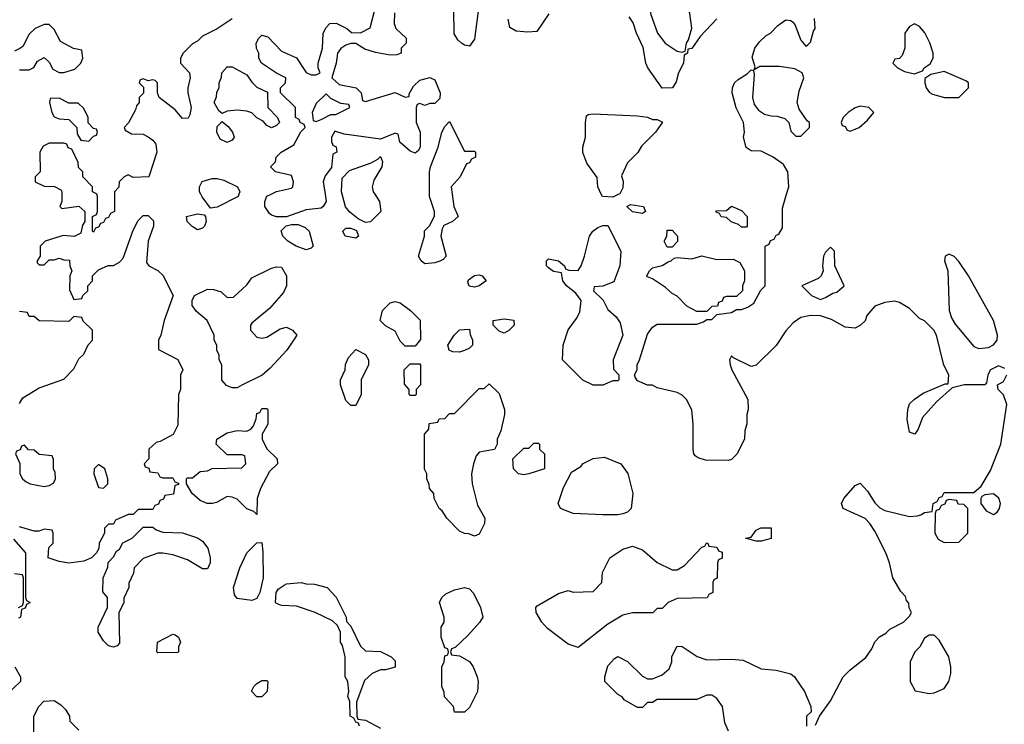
# Model space of a CAD drawing. Header units: inches. Extents: x 2769577 to 2880010, y 685631 to 825129.
# Tile 27 of 155: x 2784851 to 2788833, y 727858 to 730705. Entities that reach past the tile are written whole.
import ezdxf

# ---------------------------------------------------------------- set-up
doc = ezdxf.new("R2010")
doc.units = ezdxf.units.IN
doc.header["$MEASUREMENT"] = 0
doc.layers.add('C7782', color=7, linetype='Continuous')
doc.layers.add('C7783', color=7, linetype='Continuous')

msp = doc.modelspace()

# ---------------------------------------------------------------- linework, layer by layer
at = {"layer": 'C7782', "color": 4, "elevation": 12}
for points in [[(2785022, 730000), (2785022, 729970), (2785014, 729950), (2785022, 729942), (2785090, 729952), (2785114, 729930), (2785114, 729890), (2785105.4, 729874.6), (2785098, 729842), (2785071.3, 729828.7), (2785026.8, 729833.2), (2784954, 729810), (2784934, 729790), (2784934, 729750), (2784922, 729730), (2784922, 729722), (2784930, 729714), (2784950, 729714), (2784970, 729734), (2784990, 729734), (2785010, 729742), (2785030, 729734), (2785052.7, 729732.7), (2785054, 729710), (2785062, 729690), (2785054, 729670), (2785052.7, 729612.7), (2785070, 729574), (2785102, 729578), (2785106, 729590), (2785126, 729610), (2785126, 729630), (2785146, 729650), (2785146, 729670), (2785170, 729694), (2785208.4, 729711.6), (2785230, 729712), (2785254.6, 729725.4), (2785270, 729742), (2785308, 729850), (2785328.4, 729891.6), (2785350, 729914), (2785370, 729914), (2785391.6, 729891.6), (2785392, 729870), (2785371, 729810), (2785363.6, 729723.6), (2785374, 729710), (2785410, 729692), (2785430, 729672), (2785472, 729590), (2785436, 729490), (2785422, 729430), (2785412, 729410), (2785412.7, 729372.7), (2785490, 729332), (2785511.3, 729290), (2785502, 729270), (2785502, 729210), (2785494, 729190), (2785490, 729066), (2785471.1, 729028.9), (2785419.6, 729000.4), (2785403.6, 728996.4), (2785374, 728970), (2785374, 728930), (2785354, 728910), (2785358, 728898), (2785372.7, 728892.7), (2785378, 728878), (2785410, 728874), (2785418, 728858), (2785430, 728854), (2785470, 728854), (2785478, 728838), (2785492.7, 728832.7), (2785492.7, 728827.3), (2785478, 728822), (2785472.7, 728787.3), (2785438, 728782), (2785432.7, 728767.3), (2785418, 728762), (2785412.7, 728747.3), (2785398, 728742), (2785390, 728726), (2785330, 728726), (2785310, 728706), (2785290, 728706), (2785238, 728682), (2785230, 728666), (2785210, 728666), (2785194, 728650), (2785194, 728630), (2785172, 728590), (2785171.6, 728568.4), (2785162, 728550), (2785142, 728530), (2785110, 728517.2), (2785050, 728509.2), (2785010, 728515.3), (2784966, 728530), (2784968.4, 728571.6), (2784986, 728590), (2784986, 728630), (2784982, 728642), (2784950, 728646), (2784930, 728638), (2784910, 728638), (2784850, 728655.3)], [(2785234, 730000), (2785234, 729930), (2785218, 729922), (2785210, 729906), (2785198, 729902), (2785190, 729886), (2785178, 729882), (2785170, 729866), (2785158, 729862), (2785150, 729846), (2785146, 729850), (2785146, 729910), (2785162, 729918), (2785166, 729930), (2785166, 729990), (2785162.7, 730000)], [(2785738, 730000), (2785734, 729990), (2785650, 729948), (2785623.1, 729943.1), (2785589.1, 729989.1), (2785583.3, 730000)], [(2786086.1, 730000), (2786091, 729970), (2786078, 729950), (2786070, 729944), (2786010, 729937.2), (2785930, 729908), (2785890, 729908), (2785870, 729915.3), (2785861.2, 729921.2), (2785842, 729950), (2785842, 729970), (2785850, 729991.3), (2785867.7, 730000)], [(2786287.2, 730000), (2786306, 729970), (2786312, 729930), (2786270, 729888), (2786250, 729886), (2786220.2, 729900.2), (2786186.6, 729926.6), (2786169.4, 729949.4), (2786155.9, 730000)], [(2786600, 730000), (2786606.8, 729950), (2786624.7, 729910), (2786602, 729890), (2786566.4, 729873.6), (2786559.8, 729860.2), (2786554.8, 729830), (2786576, 729750), (2786564, 729736), (2786550, 729729.3), (2786530, 729722.7), (2786490, 729719), (2786475.3, 729730), (2786464, 729750), (2786488, 729830), (2786488.4, 729851.6), (2786508.4, 729871.6), (2786528.4, 729911.6), (2786528.7, 729930), (2786509, 729990), (2786509, 730000)], [(2787274, 730000), (2787250, 729988), (2787208, 729990), (2787203.2, 730000)], [(2788834.9, 729294.9), (2788810, 729305.6), (2788777.3, 729290), (2788767.3, 729270), (2788762, 729238), (2788754, 729230), (2788671, 729229), (2788622, 729218), (2788559.8, 729160.2), (2788503, 729097), (2788484.7, 729050), (2788472, 729030), (2788450, 729038), (2788440.9, 729090), (2788442.7, 729130), (2788450, 729152), (2788470, 729172), (2788504.7, 729195.3), (2788594, 729234), (2788606, 729234), (2788608.7, 729270), (2788589.4, 729309.4), (2788559, 729430), (2788548.7, 729450), (2788510, 729488), (2788490, 729498), (2788450, 729538), (2788410, 729562), (2788390, 729568), (2788350, 729562), (2788310, 729548), (2788278, 729510), (2788270, 729488), (2788252, 729470), (2788230, 729459), (2788190, 729462), (2788134, 729494), (2788090, 729508.7), (2788050, 729509), (2788010, 729502), (2787979.8, 729480.2), (2787950, 729448), (2787911.1, 729388.9), (2787830, 729308.7), (2787810, 729304), (2787738, 729338), (2787730, 729346), (2787722, 729330), (2787724.7, 729310), (2787731.3, 729290), (2787796, 729170), (2787798, 729130), (2787792, 729110), (2787791.6, 729071.6), (2787783.6, 729043.6), (2787782, 729010), (2787750.9, 728949.1), (2787730, 728928), (2787716.9, 728923.1), (2787624.7, 728924.7), (2787594.6, 728934.6), (2787583.1, 728943.1), (2787578, 728950), (2787575.3, 728970), (2787575.3, 729070), (2787568.9, 729128.9), (2787548, 729170), (2787530, 729188), (2787510, 729198), (2787430, 729218), (2787410, 729228), (2787390, 729228), (2787350, 729246), (2787340.4, 729260.4), (2787338, 729270), (2787348, 729290), (2787348, 729310), (2787358, 729330), (2787390, 729434), (2787410, 729462), (2787430, 729474), (2787590, 729474), (2787616.4, 729483.6), (2787630, 729494), (2787650, 729494), (2787670, 729514), (2787730, 729522), (2787750, 729534), (2787770, 729534), (2787796.4, 729543.6), (2787820.4, 729559.6), (2787848.4, 729611.6), (2787866, 729630), (2787866, 729790), (2787882, 729798), (2787887.3, 729812.7), (2787902, 729818), (2787910, 729834), (2787922, 729838), (2787936.4, 729863.6), (2787936.4, 729943.6), (2787953.1, 730000)], [(2784850, 729154), (2784863.1, 729176.9), (2784930, 729218), (2785030, 729252), (2785070, 729294), (2785090, 729334), (2785110, 729354), (2785128.4, 729391.6), (2785146, 729410), (2785146, 729450), (2785107.3, 729487.3), (2785102, 729502), (2785070, 729506), (2785050, 729486), (2784930, 729488), (2784910, 729506), (2784890, 729506), (2784882, 729522), (2784850, 729526)], [(2788070, 727854), (2788086, 727890), (2788130, 727952), (2788182, 728050), (2788210, 728078), (2788272.9, 728127.1), (2788298, 728162), (2788309.1, 728190.9), (2788328.9, 728211.1), (2788354.6, 728225.4), (2788370, 728242), (2788426, 728270), (2788450, 728294), (2788458, 728310), (2788448.4, 728328.4), (2788447.3, 728347.3), (2788438, 728358), (2788433.6, 728373.6), (2788414.6, 728394.6), (2788382, 728450), (2788369, 728510), (2788354, 728550), (2788310, 728638), (2788289.3, 728669.3), (2788270, 728688.7), (2788182, 728730), (2788175.3, 728750), (2788184, 728770), (2788230, 728822), (2788250, 728832), (2788279.8, 728799.8), (2788310, 728752), (2788330, 728732), (2788350, 728722), (2788450, 728698), (2788480.4, 728699.6), (2788496.4, 728703.6), (2788510, 728714), (2788542, 728718), (2788546, 728750), (2788562, 728758), (2788570, 728774), (2788582, 728778), (2788590, 728794), (2788710, 728794), (2788740.4, 728819.6), (2788777, 728883), (2788819.6, 728990), (2788843.5, 729150), (2788830, 729189.4), (2788809, 729210), (2788806, 729230), (2788830, 729242.8), (2788843.6, 729270)], [(2784826.4, 728606.4), (2784874, 728550), (2784874, 728370), (2784878, 728358), (2784894, 728350), (2784878, 728342), (2784872.7, 728327.3), (2784858, 728322), (2784854, 728290), (2784846, 728286)], [(2784846, 728330), (2784862, 728338), (2784866, 728350), (2784866, 728450), (2784862, 728462), (2784830, 728466)], [(2786226, 727850), (2786222, 727862), (2786210, 727866), (2786202, 727882), (2786188, 727890), (2786186, 727950), (2786178, 727970), (2786182, 727990), (2786178, 728030), (2786168, 728050), (2786168, 728130), (2786156.4, 728176.4), (2786148.7, 728190), (2786148, 728230), (2786136.4, 728256.4), (2786116.4, 728276.4), (2786046, 728310), (2785970, 728335.3), (2785910, 728338), (2785890, 728346), (2785886, 728350), (2785888, 728390), (2785896.4, 728403.6), (2785920.2, 728419.8), (2785930, 728424.7), (2785990, 728431), (2786010, 728424.7), (2786043.6, 728423.6), (2786094, 728410), (2786131.6, 728371.6), (2786172, 728290), (2786172.7, 728272.7), (2786190, 728254), (2786230, 728174), (2786250, 728154), (2786310, 728152), (2786354, 728130), (2786370, 728114), (2786370, 728088), (2786330, 728078), (2786310, 728078), (2786276.9, 728063.1), (2786245.4, 728034.6), (2786212.7, 727947.3), (2786214, 727890), (2786218, 727878), (2786250, 727874), (2786310, 727842)], [(2787718, 727830), (2787703.1, 727863.1), (2787693.2, 727930), (2787670, 727962), (2787650, 727975.3), (2787630, 727975.3), (2787590, 727958), (2787430, 727958), (2787410, 727946), (2787390, 727946), (2787370, 727926), (2787350, 727926), (2787296.4, 727956.4), (2787288.4, 727968.4), (2787270, 727978), (2787218, 728030), (2787218, 728050), (2787230, 728094), (2787256.4, 728123.6), (2787270, 728131.3), (2787310, 728111.3), (2787370, 728052), (2787390, 728042), (2787410, 728042), (2787450, 728058), (2787478, 728082), (2787488.7, 728110), (2787488.9, 728131.1), (2787510, 728174), (2787530, 728172), (2787591.1, 728131.1), (2787630, 728118), (2787730, 728121), (2787776.9, 728116.9), (2787850, 728082), (2787910, 728076), (2787970, 728061), (2787984.7, 728050), (2788024.7, 727990), (2788051.3, 727930), (2788052, 727908), (2788034, 727890), (2788034, 727850)], [(2784832, 728090), (2784854, 728050), (2784854, 728030), (2784801, 727979)], [(2784908, 727750), (2784908.7, 727890), (2784928, 727930), (2784948.9, 727951.1), (2784990, 727954), (2785016.9, 727936.9), (2785036.9, 727916.9), (2785052, 727890), (2785054, 727870), (2785090, 727834)]]:
    msp.add_lwpolyline(points, dxfattribs=at)
for points in [[(2787370, 729922), (2787330, 729928), (2787306, 729950), (2787322, 729958), (2787374, 729950), (2787382, 729930)], [(2787770, 729866), (2787758, 729878), (2787728.4, 729888.4), (2787710, 729906), (2787688.4, 729908.4), (2787682, 729922), (2787667.3, 729927.3), (2787667.3, 729932.7), (2787710, 729934), (2787730, 729952), (2787770, 729934), (2787794, 729910), (2787794, 729870), (2787790, 729866)], [(2785570, 729855.3), (2785549.1, 729869.1), (2785528, 729890), (2785526, 729910), (2785570, 729921), (2785596.9, 729916.9), (2785602, 729910), (2785604.7, 729890), (2785598, 729870), (2785590, 729862)], [(2786010, 729775.3), (2785969.5, 729789.5), (2785935.3, 729810), (2785915.3, 729830), (2785908.4, 729851.6), (2785928.4, 729871.6), (2785950, 729878), (2785976.9, 729876.9), (2786005.4, 729865.4), (2786022, 729850), (2786038, 729790), (2786030, 729782)], [(2786210, 729822), (2786168, 729830), (2786158, 729850), (2786170, 729862), (2786190, 729862), (2786212.7, 729852.7), (2786222, 729830)], [(2787170, 729228), (2787128.4, 729248.4), (2787046, 729330), (2787048.7, 729390), (2787070, 729452), (2787103.1, 729496.9), (2787116.5, 729523.5), (2787122, 729570), (2787100.2, 729600.2), (2787062, 729630), (2787048, 729650), (2787042, 729682), (2787010, 729688), (2786990, 729702), (2786982, 729710), (2786982, 729730), (2786990, 729738), (2787030, 729731), (2787054, 729710), (2787058, 729698), (2787072.7, 729692.7), (2787110, 729692), (2787122, 729710), (2787135.3, 729750), (2787155.3, 729830), (2787169.3, 729850.7), (2787190, 729864.7), (2787210, 729874), (2787230, 729874), (2787282, 729770), (2787278, 729710), (2787254.4, 729645.6), (2787210, 729628), (2787174, 729626), (2787172, 729610), (2787211.1, 729571.1), (2787230, 729534), (2787263.6, 729503.6), (2787279.8, 729479.8), (2787291, 729430), (2787252, 729330), (2787252.7, 729292.7), (2787274, 729270), (2787274, 729250), (2787270, 729246), (2787250, 729246), (2787210, 729228)], [(2787470, 729786), (2787458, 729810), (2787468, 729830), (2787470, 729854), (2787490, 729854), (2787512, 729830), (2787511.3, 729808.7), (2787490, 729786)], [(2788130, 729786), (2788110, 729766), (2788102, 729750), (2788098, 729710), (2788101, 729690), (2788092, 729670), (2788081, 729659), (2788014, 729630), (2788054, 729590), (2788090, 729574), (2788110, 729582), (2788140.4, 729599.6), (2788156.4, 729603.6), (2788186, 729630), (2788148, 729710), (2788146, 729770)], [(2787670, 729736), (2787736.9, 729736.9), (2787763.6, 729723.6), (2787782, 729690), (2787782, 729650), (2787774, 729630), (2787774, 729610), (2787750, 729586), (2787710, 729586), (2787698, 729582), (2787692.7, 729567.3), (2787678, 729562), (2787672.7, 729547.3), (2787650, 729546), (2787630, 729526), (2787590, 729526), (2787550, 729548), (2787510, 729588), (2787490, 729598), (2787463.1, 729623.1), (2787410, 729658), (2787390, 729666), (2787388, 729670), (2787398, 729690), (2787410, 729702), (2787450, 729711.3), (2787473.2, 729726.8), (2787486, 729730), (2787498, 729742), (2787510, 729744.7), (2787570, 729738), (2787610, 729750.8)], [(2788610, 729758), (2788594, 729750), (2788592, 729730), (2788604.7, 729690), (2788611, 729530), (2788619.8, 729499.8), (2788634.4, 729474.4), (2788710, 729384.7), (2788730, 729376), (2788770, 729381), (2788790, 729391.3), (2788804, 729410), (2788805.2, 729430), (2788789.2, 729489.2), (2788689, 729670), (2788650, 729728), (2788630, 729748)], [(2785830, 729418), (2785850, 729422), (2785904.7, 729455.3), (2785930, 729462), (2785954, 729450), (2785972, 729430), (2785931.1, 729368.9), (2785863.6, 729296.4), (2785831.6, 729268.4), (2785750, 729228), (2785730, 729218), (2785710, 729218), (2785687.3, 729227.3), (2785668.4, 729248.4), (2785668, 729310), (2785658, 729330), (2785658, 729350), (2785648, 729370), (2785648, 729390), (2785638, 729410), (2785638, 729430), (2785608.9, 729488.9), (2785565.6, 729525.6), (2785548.7, 729550), (2785548, 729570), (2785558, 729590), (2785610, 729616), (2785635.3, 729615.3), (2785665.4, 729605.4), (2785690, 729582), (2785716.4, 729583.6), (2785770, 729634), (2785790, 729662), (2785870, 729701), (2785890, 729706), (2785910, 729704.7), (2785930.8, 729670), (2785930.8, 729630), (2785918, 729602), (2785862, 729538), (2785790, 729478), (2785784.7, 729470), (2785784.7, 729450), (2785810, 729422)], [(2786690, 729624), (2786668.7, 729628.7), (2786664, 729644), (2786666, 729654), (2786690, 729671), (2786710, 729674), (2786722, 729670), (2786738, 729650), (2786710, 729629.2)], [(2786410, 729386), (2786390, 729406), (2786370, 729446), (2786330, 729468), (2786309.2, 729489.2), (2786319, 729530), (2786350, 729561), (2786370, 729566), (2786390, 729561), (2786432, 729530), (2786470.9, 729490.9), (2786472.7, 729412.7), (2786450, 729386)], [(2786810, 729438), (2786790, 729446), (2786766, 729470), (2786766, 729490), (2786810, 729496), (2786850, 729490.8), (2786850.8, 729470), (2786830, 729448.7)], [(2786630, 729362), (2786603.1, 729363.1), (2786588, 729370), (2786582, 729390), (2786608.7, 729430), (2786630, 729451.3), (2786670, 729454), (2786672.7, 729432.7), (2786682, 729410), (2786682, 729390), (2786670, 729378), (2786650, 729368.7)], [(2786190, 729146), (2786170, 729166), (2786148, 729230), (2786148, 729250), (2786168, 729290), (2786168.4, 729311.6), (2786180.4, 729339.6), (2786210, 729372), (2786250, 729352), (2786262, 729330), (2786262, 729310), (2786232, 729250), (2786232, 729190), (2786210, 729146)], [(2786430, 729186), (2786426, 729190), (2786426, 729210), (2786407.3, 729232.7), (2786406, 729290), (2786430, 729314), (2786470, 729314), (2786472, 729310), (2786472, 729230), (2786454, 729210), (2786454, 729190), (2786450, 729186)], [(2786690, 728618), (2786667.3, 728627.3), (2786650, 728628), (2786630, 728638), (2786578, 728690), (2786560.4, 728720.4), (2786548, 728730), (2786528, 728770), (2786526, 728790), (2786508, 728810), (2786507.3, 728827.3), (2786498, 728850), (2786498, 728870), (2786488.9, 728888.9), (2786488, 729030), (2786506, 729050), (2786507.3, 729072.7), (2786542, 729078), (2786547.3, 729092.7), (2786570, 729094), (2786590, 729114), (2786610, 729114), (2786710, 729214), (2786730, 729214), (2786750, 729234), (2786790, 729194), (2786811.3, 729130), (2786811.3, 729110), (2786796.9, 729043.1), (2786782, 729010), (2786782, 728990), (2786771.3, 728968.7), (2786710, 728958), (2786696.9, 728943.1), (2786686, 728910), (2786678.8, 728870), (2786681, 728830), (2786702.8, 728742.8), (2786732, 728690), (2786731.1, 728668.9), (2786710, 728626)], [(2785810, 728706), (2785798, 728718), (2785770, 728728.7), (2785730, 728768), (2785710, 728775.3), (2785690, 728778), (2785646.4, 728753.6), (2785630.7, 728749.3), (2785609.5, 728749.5), (2785581.5, 728761.5), (2785548, 728790), (2785526, 728830), (2785526, 728850), (2785530, 728854), (2785550, 728854), (2785580.4, 728879.6), (2785610, 728882), (2785630, 728892), (2785750, 728894), (2785766, 728910), (2785762, 728942), (2785750, 728946), (2785690, 728946), (2785646, 728990), (2785648, 729010), (2785690, 729036), (2785730, 729044.7), (2785770, 729042), (2785786, 729050), (2785796.4, 729063.6), (2785807.3, 729092.7), (2785810, 729114), (2785822, 729118), (2785830, 729134), (2785850, 729134), (2785854, 729130), (2785854, 729070), (2785832, 729030), (2785832, 729010), (2785851, 728971), (2785892, 728930), (2785894, 728910), (2785861, 728879), (2785824.7, 728810), (2785811, 728770)], [(2784870, 728986), (2784858, 728982), (2784852.7, 728967.3), (2784838, 728962), (2784834, 728950), (2784851.6, 728911.6), (2784852, 728870), (2784862, 728850), (2784876.9, 728836.9), (2784894, 728830), (2784950, 728818), (2784970, 728822), (2784988.4, 728831.6), (2784995.3, 728850), (2784994.6, 728874.6), (2784988, 728890), (2784987.3, 728927.3), (2784982, 728942), (2784930, 728948), (2784910, 728966), (2784887.3, 728967.3)], [(2786890, 728865.2), (2786868, 728870), (2786848.7, 728890), (2786846, 728930), (2786890, 728974), (2786910, 728974), (2786930, 728994), (2786950, 728994), (2786954, 728990), (2786954, 728970), (2786974, 728950), (2786974, 728890), (2786910, 728869.2)], [(2787210, 728704), (2787090, 728709.2), (2787038, 728730), (2787028.7, 728750), (2787050, 728814), (2787083.1, 728876.9), (2787120.4, 728899.6), (2787130, 728912), (2787170, 728932), (2787216.9, 728936.9), (2787282, 728910), (2787310.7, 728870.7), (2787331, 728790), (2787324.7, 728730), (2787310, 728715.3), (2787290, 728708.7), (2787270, 728704)], [(2785170, 728908), (2785152, 728890), (2785151.3, 728870), (2785170, 728814), (2785190, 728812), (2785208, 728830), (2785208, 728850), (2785195.3, 728890)], [(2788790, 728789.4), (2788754.8, 728785.2), (2788742, 728778), (2788738, 728770), (2788738, 728750), (2788759.8, 728719.8), (2788790, 728706), (2788804.8, 728715.2), (2788814, 728730), (2788817.6, 728750), (2788811.4, 728771.4)], [(2788610, 728766), (2788598, 728762), (2788592.7, 728747.3), (2788578, 728742), (2788570, 728726), (2788558, 728722), (2788554, 728710), (2788552, 728630), (2788565.4, 728605.4), (2788590, 728592), (2788650, 728594), (2788686, 728630), (2788686, 728730), (2788670, 728746), (2788647.3, 728747.3), (2788642, 728762)], [(2785590, 728486), (2785530, 728522), (2785470, 728542), (2785430, 728548.7), (2785410, 728548.7), (2785350, 728528), (2785314, 728490), (2785311.6, 728468.4), (2785292.7, 728427.3), (2785292, 728410), (2785272.7, 728367.3), (2785272, 728350), (2785251.6, 728308.4), (2785254.8, 728185.2), (2785245.4, 728174.6), (2785230, 728169), (2785210, 728175.3), (2785190, 728195.3), (2785169, 728230), (2785168.7, 728250), (2785206, 728330), (2785206, 728370), (2785187.3, 728392.7), (2785188, 728450), (2785207.3, 728492.7), (2785208.4, 728511.6), (2785230, 728534), (2785243.1, 728556.9), (2785254.6, 728565.4), (2785268.7, 728591.3), (2785306, 728610), (2785350, 728654), (2785390, 728654), (2785403.6, 728643.6), (2785430, 728634), (2785510, 728631.3), (2785570, 728611), (2785590, 728598), (2785611.3, 728570), (2785622, 728530), (2785622, 728510), (2785610, 728486)], [(2787830, 728598), (2787786, 728610), (2787810, 728614), (2787830, 728642), (2787848.4, 728651.6), (2787890, 728652), (2787890, 728608.7), (2787850, 728598)], [(2785790, 728358), (2785730, 728366), (2785720.4, 728380.4), (2785715.3, 728410), (2785741.2, 728490), (2785769.5, 728550.5), (2785810, 728591.3), (2785830, 728592), (2785834.8, 728554.8), (2785836, 728450), (2785822, 728390), (2785810, 728366)], [(2787110, 728168), (2787070, 728182), (2786985.4, 728245.4), (2786962.7, 728270), (2786939.3, 728310), (2786939, 728330), (2786943.7, 728336.3), (2787030, 728386), (2787070, 728398), (2787090, 728392), (2787170, 728394), (2787206, 728430), (2787208.4, 728471.6), (2787238, 728530), (2787290, 728564.7), (2787330, 728578), (2787370, 728562), (2787430, 728512), (2787490, 728482), (2787510, 728482), (2787540.4, 728499.6), (2787610, 728574), (2787622, 728578), (2787628.4, 728591.6), (2787634, 728590), (2787638, 728578), (2787670, 728574), (2787678, 728558), (2787692.7, 728552.7), (2787691.6, 728528.4), (2787678, 728522), (2787674, 728510), (2787671.6, 728448.4), (2787658, 728442), (2787654, 728430), (2787654, 728390), (2787638, 728382), (2787631.6, 728368.4), (2787510, 728366), (2787474, 728350), (2787450, 728326), (2787430, 728326), (2787411.6, 728308.4), (2787330, 728308), (2787290, 728298), (2787230, 728262)], [(2786610, 727906), (2786606, 727930), (2786568.7, 727968.7), (2786567.3, 727987.3), (2786558, 728010), (2786558, 728090), (2786568, 728110), (2786570, 728134), (2786582, 728138), (2786586, 728150), (2786582, 728162), (2786570, 728166), (2786555.3, 728210), (2786555.3, 728250), (2786568, 728270), (2786568, 728290), (2786548.7, 728350), (2786558, 728370), (2786574.6, 728385.4), (2786610, 728401), (2786650, 728411), (2786670, 728404.7), (2786687.1, 728387.1), (2786714.8, 728330), (2786724.7, 728290), (2786711.1, 728268.9), (2786663.6, 728216.4), (2786612.7, 728167.3), (2786598, 728162), (2786594, 728150), (2786598, 728138), (2786630, 728134), (2786670, 728112), (2786684.7, 728090), (2786701, 728050), (2786704.7, 728030), (2786702, 727990), (2786670, 727926), (2786650, 727906)], [(2785410, 728146), (2785406, 728150), (2785408, 728190), (2785470, 728222), (2785479.6, 728219.6), (2785494, 728210), (2785502, 728190), (2785494, 728170), (2785494, 728150), (2785490, 728148)], [(2788550, 728218), (2788530, 728218), (2788510, 728206), (2788492, 728170), (2788472, 728150), (2788452, 728110), (2788452, 728030), (2788472.7, 727992.7), (2788530, 727982), (2788550, 727984.7), (2788590, 728002), (2788608.7, 728030), (2788616.5, 728063.5), (2788617.2, 728090), (2788609, 728130), (2788570, 728198)], [(2785810, 727968.7), (2785788.9, 727991.1), (2785798, 728010), (2785810, 728022), (2785830, 728034), (2785850, 728034), (2785854, 728030), (2785852, 727990), (2785830, 727968.7)]]:
    msp.add_lwpolyline(points, close=True, dxfattribs=at)
at = {"layer": 'C7783', "color": 4, "elevation": 12}
for points in [[(2787510, 730781.2), (2787450, 730781.2), (2787422, 730770), (2787404.7, 730750), (2787402.8, 730730), (2787431, 730650), (2787462, 730610), (2787510, 730578), (2787530, 730574), (2787542, 730578), (2787548, 730610), (2787556.4, 730623.6), (2787568.9, 730671.1), (2787562, 730730), (2787553.6, 730753.6), (2787533.2, 730773.2)], [(2788470, 730688), (2788450, 730678), (2788431.3, 730650), (2788430.8, 730590), (2788419.8, 730560.2), (2788410, 730548), (2788390, 730546), (2788382, 730530), (2788402, 730510), (2788430, 730496), (2788470, 730486), (2788502, 730498), (2788508.7, 730510), (2788532.9, 730527.1), (2788545.2, 730550), (2788545.2, 730570), (2788532, 730612), (2788512.3, 730652.3), (2788490, 730678)], [(2785870, 730268.7), (2785850, 730278), (2785835.3, 730295.3), (2785810, 730308), (2785790, 730328), (2785770, 730335.3), (2785730, 730339), (2785690, 730335.3), (2785670, 730326), (2785656.4, 730336.4), (2785638, 730370), (2785647.3, 730392.7), (2785648.4, 730411.6), (2785658, 730430), (2785658, 730450), (2785667.3, 730472.7), (2785668, 730490), (2785690, 730514), (2785710, 730514), (2785770, 730482), (2785790, 730452), (2785810, 730432), (2785852.7, 730412.7), (2785854, 730350), (2785894, 730310), (2785902, 730290), (2785890, 730278)], [(2788590, 730496), (2788536, 730484), (2788512, 730468), (2788511.3, 730450), (2788518, 730430), (2788530.9, 730410.9), (2788543.5, 730403.5), (2788590.9, 730390.9), (2788650, 730391.3), (2788688.7, 730430), (2788688.7, 730450), (2788677.5, 730457.5)], [(2786090, 730406), (2786050, 730366), (2786034, 730330), (2786038, 730298), (2786050, 730294), (2786070, 730302), (2786110, 730322), (2786130, 730322), (2786186, 730350), (2786182, 730362), (2786150, 730366), (2786110, 730386)], [(2785010, 730388), (2784974, 730386), (2784972, 730370), (2784981, 730330), (2784990, 730312), (2785010, 730304.7), (2785050, 730302), (2785082, 730270), (2785083.6, 730243.6), (2785098, 730218), (2785130, 730214), (2785150, 730234), (2785162, 730238), (2785166, 730250), (2785162, 730262), (2785150, 730266), (2785128.4, 730288.4), (2785128, 730310), (2785110, 730346), (2785087.3, 730367.3), (2785050, 730368)], [(2788250, 730355.3), (2788230, 730348.7), (2788202, 730330), (2788182, 730310), (2788174, 730290), (2788178, 730278), (2788190, 730274), (2788198, 730258), (2788210, 730254), (2788230, 730262), (2788246, 730270), (2788280.4, 730299.6), (2788306, 730330), (2788286, 730350)], [(2785690, 730208.7), (2785662, 730222), (2785649, 730250), (2785650, 730274), (2785670, 730294), (2785693.7, 730273.7), (2785711.3, 730250), (2785718, 730230), (2785710, 730218)]]:
    msp.add_lwpolyline(points, close=True, dxfattribs=at)
for points in [[(2785867.7, 730000), (2785889.4, 730010.6), (2785950, 730024.7), (2785955.3, 730030), (2785959, 730050), (2785950, 730075.3), (2785886, 730090), (2785866, 730110), (2785886, 730130), (2785888, 730150), (2785908, 730170), (2785960.2, 730199.8), (2785988.4, 730251.6), (2786006, 730270), (2786002, 730282), (2785986, 730290), (2785982, 730302), (2785966, 730310), (2785966, 730350), (2785906, 730410), (2785906, 730430), (2785926, 730450), (2785928, 730470), (2785889.1, 730489.1), (2785828.9, 730528.9), (2785818, 730550), (2785818, 730570), (2785808.4, 730588.4), (2785808, 730610), (2785818, 730630), (2785830, 730642), (2785855.3, 730635.3), (2785910, 730578), (2785970.8, 730550.8), (2786010, 730492), (2786030, 730482), (2786050, 730482), (2786066, 730490), (2786058, 730510), (2786058, 730530), (2786075.3, 730590), (2786078, 730650), (2786090, 730674), (2786106, 730690), (2786131.6, 730691.6), (2786174, 730670), (2786192.7, 730652.7), (2786230, 730652), (2786268.4, 730671.6), (2786288.7, 730750)], [(2786367.5, 730732.5), (2786366, 730690), (2786372, 730670), (2786414, 730630), (2786414, 730610), (2786394, 730590), (2786394, 730570), (2786376.9, 730563.1), (2786350, 730562), (2786290, 730572.7), (2786246.3, 730586.3), (2786210, 730608.7), (2786190, 730608.7), (2786170, 730602), (2786150, 730588.7), (2786136, 730570), (2786131.1, 730528.9), (2786114, 730470), (2786143.6, 730443.6), (2786212, 730430), (2786232, 730410), (2786238, 730378), (2786250, 730374), (2786370, 730411), (2786410, 730392), (2786426, 730394), (2786426, 730406), (2786443.2, 730436.8), (2786470, 730461), (2786510, 730471.3), (2786530, 730462), (2786552, 730410), (2786550, 730386), (2786530, 730366), (2786510, 730366), (2786490, 730358), (2786470, 730366), (2786458, 730362), (2786454, 730350), (2786454, 730290), (2786471.3, 730250), (2786470.9, 730190.9), (2786464, 730176), (2786450, 730165.2), (2786430, 730174), (2786388, 730210), (2786382, 730242), (2786370, 730246), (2786310, 730222), (2786163.1, 730243.1), (2786126, 730254), (2786112, 730230), (2786112.7, 730212.7), (2786118, 730198), (2786131.6, 730191.6), (2786134, 730170), (2786118, 730162), (2786111.6, 730108.4), (2786086.4, 730073.6), (2786078, 730050), (2786086.1, 730000)], [(2786706.8, 730750), (2786690, 730626), (2786670, 730598), (2786650, 730602), (2786638, 730610), (2786623.1, 730623.1), (2786608.4, 730648.4), (2786607.3, 730747.3)], [(2786991.1, 730728.9), (2786942, 730658), (2786906, 730654), (2786858.6, 730658.6), (2786833.2, 730673.2), (2786826.8, 730706.8)], [(2784850, 730502), (2784890, 730502), (2784908.4, 730511.6), (2784923.1, 730536.9), (2784950, 730552), (2784970, 730534), (2784985.4, 730505.4), (2785010, 730492), (2785030, 730492), (2785074.6, 730505.4), (2785098, 730530), (2785106, 730550), (2785102, 730582), (2785068.4, 730588.4), (2785016.4, 730616.4), (2784990, 730666), (2784970, 730686), (2784950, 730686), (2784914, 730670), (2784890, 730646), (2784863.6, 730596.4), (2784851.6, 730588.4), (2784830, 730578)], [(2785710, 730708.7), (2785650, 730668), (2785590, 730638), (2785570, 730618), (2785550, 730608), (2785512, 730570), (2785502, 730550), (2785502, 730530), (2785538, 730490), (2785541, 730470), (2785531.3, 730430), (2785531.3, 730410), (2785544.7, 730350), (2785539.6, 730320.4), (2785532.7, 730307.3), (2785510, 730306), (2785480.2, 730340.2), (2785415.3, 730390), (2785408, 730410), (2785408, 730450), (2785399, 730459), (2785390, 730462), (2785370, 730458), (2785350, 730466), (2785338, 730462), (2785334, 730450), (2785352, 730432), (2785351.6, 730408.4), (2785334, 730390), (2785334, 730370), (2785323.6, 730356.4), (2785319.6, 730340.4), (2785291.6, 730288.4), (2785274, 730270), (2785278, 730258), (2785303.6, 730243.6), (2785350, 730242), (2785370, 730232), (2785390, 730218), (2785402, 730202), (2785406, 730170), (2785374, 730070), (2785310, 730068), (2785290, 730078), (2785274, 730070), (2785254, 730050), (2785251.6, 730028.4), (2785234, 730010), (2785234, 730000)], [(2787670, 730708), (2787602.8, 730637.2), (2787570, 730588), (2787554, 730586), (2787552, 730570), (2787538, 730562), (2787536, 730530), (2787516, 730490), (2787506.4, 730453.6), (2787492, 730430), (2787450, 730428), (2787391.8, 730510), (2787383.6, 730530), (2787372.5, 730592.5), (2787345.2, 730650), (2787332.9, 730692.9), (2787316.5, 730716.5)], [(2787953.1, 730000), (2787962, 730030), (2787958, 730090), (2787940.4, 730120.4), (2787898, 730150), (2787850, 730174), (2787810, 730175.3), (2787789.1, 730189.1), (2787779, 730230), (2787782, 730250), (2787778, 730290), (2787748.7, 730348.7), (2787733.2, 730410), (2787734, 730430), (2787742, 730450), (2787756.5, 730463.5), (2787794, 730486), (2787810, 730502), (2787819.6, 730499.6), (2787822, 730482), (2787814.8, 730390), (2787822, 730362), (2787839.8, 730339.8), (2787863.5, 730323.5), (2787890, 730316), (2787915.3, 730315.3), (2787945.4, 730305.4), (2787962, 730290), (2787970, 730254), (2787990, 730234), (2788010, 730234), (2788046, 730270), (2788046, 730290), (2788036.4, 730296.4), (2788003.2, 730343.2), (2787996, 730370), (2788004.1, 730415.9), (2788022, 730470), (2788015.3, 730490), (2787986.3, 730506.3), (2787923.5, 730516.5), (2787844.7, 730515.3), (2787822, 730502), (2787826, 730514), (2787814, 730554), (2787823.7, 730590), (2787843.9, 730616.1), (2787870, 730641), (2787888, 730650), (2787918, 730682), (2787950, 730704.7), (2787970, 730702), (2787976.9, 730696.9), (2787986, 730686), (2788010, 730622), (2788030, 730598), (2788038, 730602), (2788050, 730614), (2788061.2, 730658.8), (2788068, 730670), (2788066, 730710)], [(2786509, 730000), (2786509, 730090), (2786513.2, 730110), (2786544, 730190), (2786558, 730250), (2786570, 730274), (2786590, 730294), (2786650, 730174), (2786690, 730174), (2786694, 730170), (2786694, 730150), (2786678, 730142), (2786670, 730126), (2786658, 730122), (2786632, 730070), (2786596, 730030), (2786600, 730000)], [(2787203.2, 730000), (2787188.7, 730030), (2787187.3, 730067.3), (2787144.7, 730124.7), (2787128.9, 730168.9), (2787129, 730190), (2787139, 730230), (2787139, 730290), (2787144, 730316), (2787150, 730322), (2787170, 730324.7), (2787350, 730316), (2787390, 730311.3), (2787410, 730302), (2787430, 730302), (2787451.3, 730291.3), (2787422, 730250), (2787365.4, 730194.6), (2787351.1, 730168.9), (2787310, 730126), (2787285.4, 730074.6), (2787291.3, 730051.3), (2787290, 730026), (2787278, 730002), (2787274, 730000)], [(2785162.7, 730000), (2785162, 730002), (2785146, 730010), (2785146, 730030), (2785106, 730070), (2785106, 730090), (2785088.4, 730108.4), (2785087.3, 730127.3), (2785062, 730182), (2785047.3, 730187.3), (2785042, 730202), (2785030, 730206), (2784970, 730206), (2784945.4, 730194.6), (2784932, 730170), (2784934, 730090), (2784914, 730070), (2784914, 730050), (2784950, 730032), (2784991.6, 730031.6), (2785016.9, 730016.9), (2785022, 730010), (2785022, 730000)], [(2786155.9, 730000), (2786153.2, 730010), (2786155.3, 730064.7), (2786184.7, 730095.3), (2786272.9, 730127.1), (2786299, 730141), (2786310, 730152), (2786318, 730130), (2786316, 730110), (2786283.4, 730056.6), (2786277.3, 730030), (2786281, 730010), (2786287.2, 730000)], [(2785583.3, 730000), (2785578, 730010), (2785578, 730030), (2785589, 730051), (2785630, 730062.8), (2785650, 730062.8), (2785676.8, 730056.8), (2785732, 730030), (2785742, 730010), (2785738, 730000)]]:
    msp.add_lwpolyline(points, dxfattribs=at)

doc.saveas('drawing.dxf')
